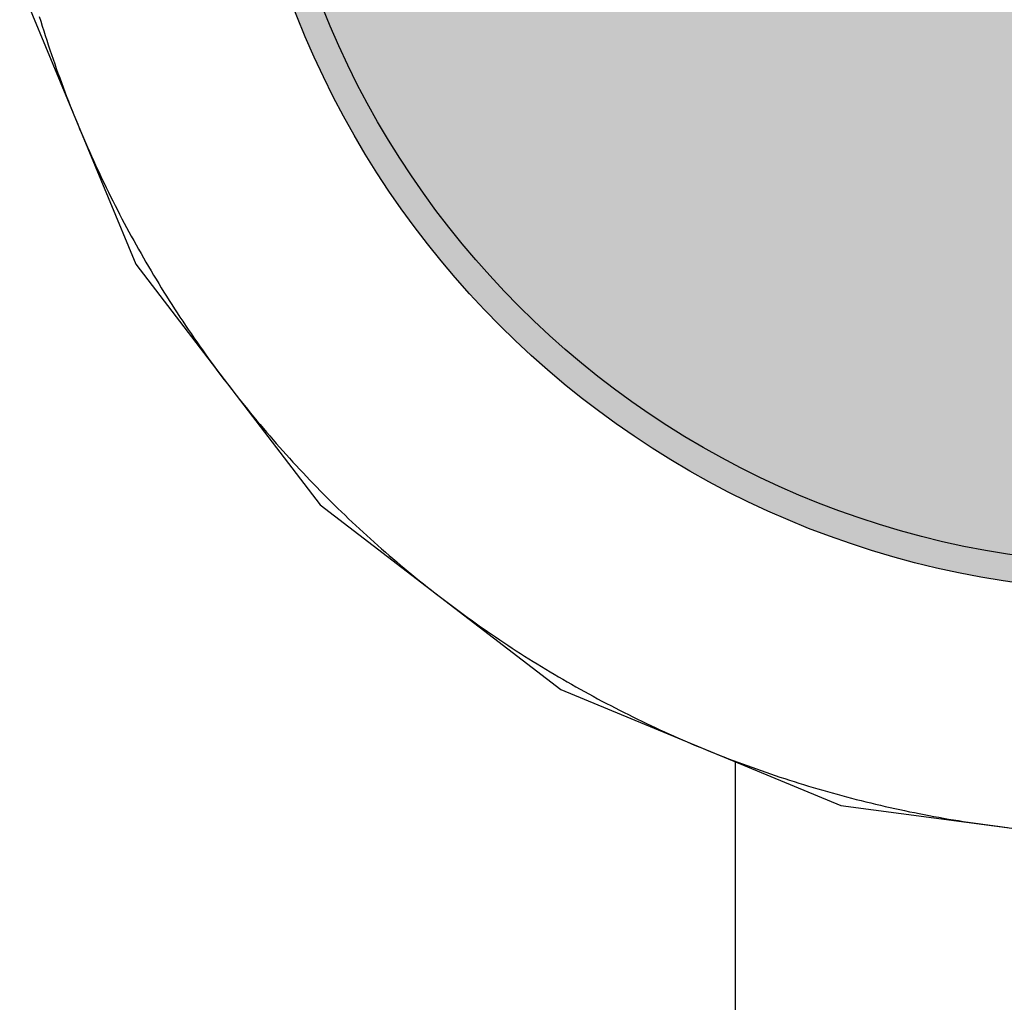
# Model space of a CAD drawing. Header units: millimetres. Extents: x -1.5 to 11.1, y -3 to 5.
# Tile 227 of 256: x 0.3586 to 0.3949, y 3.2163 to 3.2526. Entities that reach past the tile are written whole.
import ezdxf

# ---------------------------------------------------------------- set-up
doc = ezdxf.new("R2010")
doc.units = ezdxf.units.MM
doc.header["$MEASUREMENT"] = 0
for name, color, linetype, true_color in [('BottomLayer', 5, 'Continuous', 0x0000ff), ('BottomSolder', 6, 'Continuous', 0xff00ff), ('Metal_2', 7, 'Continuous', 0x7f0000), ('Metal_3', 7, 'Continuous', 0x3f7f00), ('TopLayer', 1, 'Continuous', 0xff0000), ('TopSolder', 7, 'Continuous', 0x7f007f)]:
    doc.layers.add(name, color=color, linetype=linetype, true_color=true_color)

# ---------------------------------------------------------------- blocks, each defined once
blk = doc.blocks.new('H______V_D____3_P___100MIL_6')
at = {"layer": 'BottomLayer', "true_color": 0x0000ff}
h = blk.add_hatch(color=5, dxfattribs=at)
edge = h.paths.add_edge_path(flags=0)
edge.add_arc((-0.05, 0), 0.0325, 0, 360)
at = {"layer": 'BottomSolder', "true_color": 0xff00ff}
h = blk.add_hatch(color=6, dxfattribs=at)
edge = h.paths.add_edge_path(flags=0)
edge.add_arc((-0.05, 0), 0.0335, 0, 360)
at = {"layer": 'Metal_2', "true_color": 0x7f0000}
h = blk.add_hatch(color=16, dxfattribs=at)
edge = h.paths.add_edge_path(flags=0)
edge.add_arc((-0.05, 0), 0.0325, 0, 360)
at = {"layer": 'Metal_3', "true_color": 0x3f7f00}
h = blk.add_hatch(color=76, dxfattribs=at)
edge = h.paths.add_edge_path(flags=0)
edge.add_arc((-0.05, 0), 0.0325, 0, 360)
at = {"layer": 'TopLayer', "true_color": 0xff0000}
h = blk.add_hatch(color=1, dxfattribs=at)
edge = h.paths.add_edge_path(flags=0)
edge.add_arc((-0.05, 0), 0.0325, 0, 360)
at = {"layer": 'TopSolder', "true_color": 0x7f007f}
h = blk.add_hatch(color=216, dxfattribs=at)
edge = h.paths.add_edge_path(flags=0)
edge.add_arc((-0.05, 0), 0.0335, 0, 360)
at = {"layer": 'BottomLayer', "color": 5, "true_color": 0x0000ff}
blk.add_circle((-0.05, 0), 0.0325, dxfattribs=at)
at = {"layer": 'BottomSolder', "color": 6, "true_color": 0xff00ff}
blk.add_circle((-0.05, 0), 0.0335, dxfattribs=at)
at = {"layer": 'Metal_2', "color": 16, "true_color": 0x7f0000}
blk.add_circle((-0.05, 0), 0.0325, dxfattribs=at)
at = {"layer": 'Metal_3', "color": 76, "true_color": 0x3f7f00}
blk.add_circle((-0.05, 0), 0.0325, dxfattribs=at)
at = {"layer": 'TopLayer', "color": 1, "true_color": 0xff0000}
blk.add_circle((-0.05, 0), 0.0325, dxfattribs=at)
at = {"layer": 'TopSolder', "color": 216, "true_color": 0x7f007f}
blk.add_circle((-0.05, 0), 0.0335, dxfattribs=at)

msp = doc.modelspace()

# ---------------------------------------------------------------- linework, layer by layer
at = {"layer": 'BottomLayer'}
for p, q in [((0.358594, 3.253905), (0.362876, 3.243567)), ((0.362876, 3.243567), (0.369689, 3.234689)), ((0.369689, 3.234689), (0.378567, 3.227876)), ((0.378567, 3.227876), (0.388905, 3.223594)), ((0.388905, 3.223594), (0.4, 3.222133))]:
    msp.add_line(p, q, dxfattribs=at)
at = {"layer": 'Metal_2'}
for p, q in [((0.359317, 3.252707), (0.35937, 3.252531)), ((0.35937, 3.252531), (0.359424, 3.252356)), ((0.359424, 3.252356), (0.359479, 3.252181)), ((0.359479, 3.252181), (0.359535, 3.252006)), ((0.359535, 3.252006), (0.359591, 3.251832)), ((0.359591, 3.251832), (0.359649, 3.251658)), ((0.359649, 3.251658), (0.359706, 3.251484)), ((0.359706, 3.251484), (0.359765, 3.25131)), ((0.359765, 3.25131), (0.359825, 3.251136)), ((0.359825, 3.251136), (0.359885, 3.250963)), ((0.359885, 3.250963), (0.359946, 3.25079)), ((0.359946, 3.25079), (0.360007, 3.250618)), ((0.360007, 3.250618), (0.36007, 3.250445)), ((0.36007, 3.250445), (0.360133, 3.250273)), ((0.360133, 3.250273), (0.360197, 3.250101)), ((0.360197, 3.250101), (0.360262, 3.249929)), ((0.360262, 3.249929), (0.360327, 3.249758)), ((0.360327, 3.249758), (0.360393, 3.249587)), ((0.360393, 3.249587), (0.36046, 3.249416)), ((0.36046, 3.249416), (0.360528, 3.249246)), ((0.360528, 3.249246), (0.360596, 3.249076)), ((0.360596, 3.249076), (0.360665, 3.248906)), ((0.360665, 3.248906), (0.360735, 3.248736)), ((0.360735, 3.248736), (0.360806, 3.248567)), ((0.360806, 3.248567), (0.360877, 3.248398)), ((0.360877, 3.248398), (0.360949, 3.248229)), ((0.360949, 3.248229), (0.361022, 3.248061)), ((0.361022, 3.248061), (0.361095, 3.247893)), ((0.361095, 3.247893), (0.361169, 3.247725)), ((0.361169, 3.247725), (0.361244, 3.247558)), ((0.361244, 3.247558), (0.36132, 3.24739)), ((0.36132, 3.24739), (0.361396, 3.247224)), ((0.361396, 3.247224), (0.361473, 3.247057)), ((0.361473, 3.247057), (0.361551, 3.246891)), ((0.361551, 3.246891), (0.361629, 3.246725)), ((0.361629, 3.246725), (0.361709, 3.24656)), ((0.361709, 3.24656), (0.361789, 3.246395)), ((0.361789, 3.246395), (0.361869, 3.24623)), ((0.361869, 3.24623), (0.361951, 3.246066)), ((0.361951, 3.246066), (0.362033, 3.245902)), ((0.362033, 3.245902), (0.362115, 3.245738)), ((0.362115, 3.245738), (0.362199, 3.245575)), ((0.362199, 3.245575), (0.362283, 3.245412)), ((0.362283, 3.245412), (0.362368, 3.245249)), ((0.362368, 3.245249), (0.362454, 3.245087)), ((0.362454, 3.245087), (0.36254, 3.244925)), ((0.36254, 3.244925), (0.362627, 3.244764)), ((0.362627, 3.244764), (0.362714, 3.244603)), ((0.362714, 3.244603), (0.362803, 3.244442)), ((0.362803, 3.244442), (0.362892, 3.244282)), ((0.362892, 3.244282), (0.362982, 3.244122)), ((0.362982, 3.244122), (0.363072, 3.243962)), ((0.363072, 3.243962), (0.363163, 3.243803)), ((0.363163, 3.243803), (0.363255, 3.243644)), ((0.363255, 3.243644), (0.363348, 3.243486)), ((0.363348, 3.243486), (0.363441, 3.243328)), ((0.363441, 3.243328), (0.363535, 3.24317)), ((0.363535, 3.24317), (0.363629, 3.243013)), ((0.363629, 3.243013), (0.363724, 3.242856)), ((0.363724, 3.242856), (0.36382, 3.2427)), ((0.36382, 3.2427), (0.363917, 3.242544)), ((0.363917, 3.242544), (0.364014, 3.242389)), ((0.364014, 3.242389), (0.364112, 3.242234)), ((0.364112, 3.242234), (0.364211, 3.242079)), ((0.364211, 3.242079), (0.36431, 3.241925)), ((0.36431, 3.241925), (0.36441, 3.241771)), ((0.36441, 3.241771), (0.36451, 3.241617)), ((0.36451, 3.241617), (0.364612, 3.241465)), ((0.364612, 3.241465), (0.364714, 3.241312)), ((0.364714, 3.241312), (0.364816, 3.24116)), ((0.364816, 3.24116), (0.364919, 3.241008)), ((0.364919, 3.241008), (0.365023, 3.240857)), ((0.365023, 3.240857), (0.365128, 3.240707)), ((0.365128, 3.240707), (0.365233, 3.240556)), ((0.365233, 3.240556), (0.365339, 3.240407)), ((0.365339, 3.240407), (0.365445, 3.240257)), ((0.365445, 3.240257), (0.365552, 3.240108)), ((0.365552, 3.240108), (0.36566, 3.23996)), ((0.36566, 3.23996), (0.365768, 3.239812)), ((0.365768, 3.239812), (0.365877, 3.239664)), ((0.365877, 3.239664), (0.365987, 3.239517)), ((0.365987, 3.239517), (0.366097, 3.239371)), ((0.366097, 3.239371), (0.366208, 3.239225)), ((0.366208, 3.239225), (0.36632, 3.239079)), ((0.36632, 3.239079), (0.366432, 3.238934)), ((0.366432, 3.238934), (0.366545, 3.23879)), ((0.366545, 3.23879), (0.366658, 3.238645)), ((0.366658, 3.238645), (0.366772, 3.238502)), ((0.366772, 3.238502), (0.366887, 3.238359)), ((0.366887, 3.238359), (0.367002, 3.238216)), ((0.367002, 3.238216), (0.367118, 3.238074)), ((0.367118, 3.238074), (0.367234, 3.237932)), ((0.367234, 3.237932), (0.367351, 3.237791)), ((0.367351, 3.237791), (0.367469, 3.23765)), ((0.367469, 3.23765), (0.367588, 3.23751)), ((0.367588, 3.23751), (0.367706, 3.237371)), ((0.367706, 3.237371), (0.367826, 3.237232)), ((0.367826, 3.237232), (0.367946, 3.237093)), ((0.367946, 3.237093), (0.368067, 3.236955)), ((0.368067, 3.236955), (0.368188, 3.236817)), ((0.368188, 3.236817), (0.36831, 3.23668)), ((0.36831, 3.23668), (0.368433, 3.236544)), ((0.368433, 3.236544), (0.368556, 3.236408)), ((0.368556, 3.236408), (0.368679, 3.236272)), ((0.368679, 3.236272), (0.368804, 3.236137)), ((0.368804, 3.236137), (0.368928, 3.236003)), ((0.368928, 3.236003), (0.369054, 3.235869)), ((0.369054, 3.235869), (0.36918, 3.235736)), ((0.36918, 3.235736), (0.369306, 3.235603)), ((0.369306, 3.235603), (0.369434, 3.235471)), ((0.369434, 3.235471), (0.369561, 3.23534)), ((0.369561, 3.23534), (0.36969, 3.235209)), ((0.36969, 3.235209), (0.369818, 3.235078)), ((0.369818, 3.235078), (0.369948, 3.234948)), ((0.369948, 3.234948), (0.370078, 3.234819)), ((0.370078, 3.234819), (0.370208, 3.23469)), ((0.370208, 3.23469), (0.370339, 3.234561)), ((0.370339, 3.234561), (0.370471, 3.234434)), ((0.370471, 3.234434), (0.370603, 3.234307)), ((0.370603, 3.234307), (0.370736, 3.23418)), ((0.370736, 3.23418), (0.370869, 3.234054)), ((0.370869, 3.234054), (0.371003, 3.233929)), ((0.371003, 3.233929), (0.371137, 3.233804)), ((0.371137, 3.233804), (0.371272, 3.23368)), ((0.371272, 3.23368), (0.371408, 3.233556)), ((0.371408, 3.233556), (0.371544, 3.233433)), ((0.371544, 3.233433), (0.37168, 3.23331)), ((0.37168, 3.23331), (0.371817, 3.233188)), ((0.371817, 3.233188), (0.371955, 3.233067)), ((0.371955, 3.233067), (0.372093, 3.232946)), ((0.372093, 3.232946), (0.372231, 3.232826)), ((0.372231, 3.232826), (0.37237, 3.232707)), ((0.37237, 3.232707), (0.37251, 3.232588)), ((0.37251, 3.232588), (0.37265, 3.232469)), ((0.37265, 3.232469), (0.372791, 3.232352)), ((0.372791, 3.232352), (0.372932, 3.232235)), ((0.372932, 3.232235), (0.373074, 3.232118)), ((0.373074, 3.232118), (0.373216, 3.232002)), ((0.373216, 3.232002), (0.373358, 3.231887)), ((0.373358, 3.231887), (0.373502, 3.231772)), ((0.373502, 3.231772), (0.373645, 3.231658)), ((0.373645, 3.231658), (0.373789, 3.231545)), ((0.373789, 3.231545), (0.373934, 3.231432)), ((0.373934, 3.231432), (0.374079, 3.23132)), ((0.374079, 3.23132), (0.374225, 3.231208)), ((0.374225, 3.231208), (0.374371, 3.231097)), ((0.374371, 3.231097), (0.374517, 3.230987)), ((0.374517, 3.230987), (0.374664, 3.230877)), ((0.374664, 3.230877), (0.374812, 3.230768)), ((0.374812, 3.230768), (0.37496, 3.23066)), ((0.37496, 3.23066), (0.375108, 3.230552)), ((0.375108, 3.230552), (0.375257, 3.230445)), ((0.375257, 3.230445), (0.375406, 3.230339)), ((0.375406, 3.230339), (0.375556, 3.230233)), ((0.375556, 3.230233), (0.375706, 3.230128)), ((0.375706, 3.230128), (0.375857, 3.230023)), ((0.375857, 3.230023), (0.376008, 3.229919)), ((0.376008, 3.229919), (0.37616, 3.229816)), ((0.37616, 3.229816), (0.376312, 3.229714)), ((0.376312, 3.229714), (0.376464, 3.229612)), ((0.376464, 3.229612), (0.376617, 3.22951)), ((0.376617, 3.22951), (0.376771, 3.22941)), ((0.376771, 3.22941), (0.376925, 3.22931)), ((0.376925, 3.22931), (0.377079, 3.229211)), ((0.377079, 3.229211), (0.377233, 3.229112)), ((0.377233, 3.229112), (0.377389, 3.229014)), ((0.377389, 3.229014), (0.377544, 3.228917)), ((0.377544, 3.228917), (0.3777, 3.22882)), ((0.3777, 3.22882), (0.377856, 3.228725)), ((0.377856, 3.228725), (0.378013, 3.228629)), ((0.378013, 3.228629), (0.37817, 3.228535)), ((0.37817, 3.228535), (0.378328, 3.228441)), ((0.378328, 3.228441), (0.378486, 3.228348)), ((0.378486, 3.228348), (0.378644, 3.228255)), ((0.378644, 3.228255), (0.378803, 3.228163)), ((0.378803, 3.228163), (0.378962, 3.228072)), ((0.378962, 3.228072), (0.379122, 3.227982)), ((0.379122, 3.227982), (0.379282, 3.227892)), ((0.379282, 3.227892), (0.379442, 3.227803)), ((0.379442, 3.227803), (0.379603, 3.227715)), ((0.379603, 3.227715), (0.379764, 3.227627)), ((0.379764, 3.227627), (0.379925, 3.22754)), ((0.379925, 3.22754), (0.380087, 3.227454)), ((0.380087, 3.227454), (0.380249, 3.227368)), ((0.380249, 3.227368), (0.380412, 3.227283)), ((0.380412, 3.227283), (0.380575, 3.227199)), ((0.380575, 3.227199), (0.380738, 3.227116)), ((0.380738, 3.227116), (0.380902, 3.227033)), ((0.380902, 3.227033), (0.381066, 3.226951)), ((0.381066, 3.226951), (0.38123, 3.226869)), ((0.38123, 3.226869), (0.381395, 3.226789)), ((0.381395, 3.226789), (0.38156, 3.226709)), ((0.38156, 3.226709), (0.381725, 3.22663)), ((0.381725, 3.22663), (0.381891, 3.226551)), ((0.381891, 3.226551), (0.382057, 3.226473)), ((0.382057, 3.226473), (0.382224, 3.226396)), ((0.382224, 3.226396), (0.38239, 3.22632)), ((0.38239, 3.22632), (0.382557, 3.226244)), ((0.382557, 3.226244), (0.382725, 3.226169)), ((0.382725, 3.226169), (0.382893, 3.226095)), ((0.382893, 3.226095), (0.383061, 3.226022)), ((0.383061, 3.226022), (0.383229, 3.225949)), ((0.383229, 3.225949), (0.383398, 3.225877)), ((0.383398, 3.225877), (0.383567, 3.225806)), ((0.383567, 3.225806), (0.383736, 3.225735)), ((0.383736, 3.225735), (0.383906, 3.225665)), ((0.383906, 3.225665), (0.384075, 3.225596)), ((0.384075, 3.225596), (0.384246, 3.225528)), ((0.384246, 3.225528), (0.384416, 3.22546)), ((0.384416, 3.22546), (0.384587, 3.225393)), ((0.384587, 3.225393), (0.384758, 3.225327)), ((0.384758, 3.225327), (0.384929, 3.225262)), ((0.384929, 3.225262), (0.385101, 3.225197)), ((0.385101, 3.225197), (0.385273, 3.225133)), ((0.385273, 3.225133), (0.385445, 3.22507)), ((0.385445, 3.22507), (0.385617, 3.225008)), ((0.385617, 3.225008), (0.38579, 3.224946)), ((0.38579, 3.224946), (0.385963, 3.224885)), ((0.385963, 3.224885), (0.386136, 3.224825)), ((0.386136, 3.224825), (0.38631, 3.224765)), ((0.38631, 3.224765), (0.386484, 3.224707)), ((0.386484, 3.224707), (0.386658, 3.224649)), ((0.386658, 3.224649), (0.386832, 3.224591)), ((0.386832, 3.224591), (0.387006, 3.224535)), ((0.387006, 3.224535), (0.387181, 3.224479)), ((0.387181, 3.224479), (0.387356, 3.224424)), ((0.387356, 3.224424), (0.387531, 3.22437)), ((0.387531, 3.22437), (0.387707, 3.224317)), ((0.387707, 3.224317), (0.387882, 3.224264)), ((0.387882, 3.224264), (0.388058, 3.224212)), ((0.388058, 3.224212), (0.388234, 3.224161)), ((0.388234, 3.224161), (0.388411, 3.224111)), ((0.388411, 3.224111), (0.388587, 3.224061)), ((0.388587, 3.224061), (0.388764, 3.224012)), ((0.388764, 3.224012), (0.388941, 3.223964)), ((0.388941, 3.223964), (0.389118, 3.223917)), ((0.389118, 3.223917), (0.389296, 3.22387)), ((0.389296, 3.22387), (0.389473, 3.223824)), ((0.389473, 3.223824), (0.389651, 3.223779)), ((0.389651, 3.223779), (0.389829, 3.223735)), ((0.389829, 3.223735), (0.390007, 3.223692)), ((0.390007, 3.223692), (0.390186, 3.223649)), ((0.390186, 3.223649), (0.390364, 3.223607)), ((0.390364, 3.223607), (0.390543, 3.223566)), ((0.390543, 3.223566), (0.390722, 3.223525)), ((0.390722, 3.223525), (0.390901, 3.223485)), ((0.390901, 3.223485), (0.39108, 3.223447)), ((0.39108, 3.223447), (0.391259, 3.223409)), ((0.391259, 3.223409), (0.391439, 3.223371)), ((0.391439, 3.223371), (0.391619, 3.223335)), ((0.391619, 3.223335), (0.391799, 3.223299)), ((0.391799, 3.223299), (0.391979, 3.223264)), ((0.391979, 3.223264), (0.392159, 3.22323)), ((0.392159, 3.22323), (0.392339, 3.223196)), ((0.392339, 3.223196), (0.39252, 3.223164)), ((0.39252, 3.223164), (0.3927, 3.223132)), ((0.3927, 3.223132), (0.392881, 3.223101)), ((0.392881, 3.223101), (0.393062, 3.22307)), ((0.393062, 3.22307), (0.393243, 3.223041)), ((0.393243, 3.223041), (0.393424, 3.223012)), ((0.393424, 3.223012), (0.393605, 3.222984)), ((0.393605, 3.222984), (0.393787, 3.222957)), ((0.393787, 3.222957), (0.393968, 3.22293)), ((0.393968, 3.22293), (0.39415, 3.222905)), ((0.39415, 3.222905), (0.394331, 3.22288)), ((0.394331, 3.22288), (0.394513, 3.222856)), ((0.394513, 3.222856), (0.394695, 3.222832)), ((0.394695, 3.222832), (0.394877, 3.22281)), ((0.394877, 3.22281), (0.395059, 3.222788))]:
    msp.add_line(p, q, dxfattribs=at)
at = {"layer": 'Metal_3'}
for p, q in [((0.359317, 3.252707), (0.35937, 3.252531)), ((0.35937, 3.252531), (0.359424, 3.252356)), ((0.359424, 3.252356), (0.359479, 3.252181)), ((0.359479, 3.252181), (0.359535, 3.252006)), ((0.359535, 3.252006), (0.359591, 3.251832)), ((0.359591, 3.251832), (0.359649, 3.251658)), ((0.359649, 3.251658), (0.359706, 3.251484)), ((0.359706, 3.251484), (0.359765, 3.25131)), ((0.359765, 3.25131), (0.359825, 3.251136)), ((0.359825, 3.251136), (0.359885, 3.250963)), ((0.359885, 3.250963), (0.359946, 3.25079)), ((0.359946, 3.25079), (0.360007, 3.250618)), ((0.360007, 3.250618), (0.36007, 3.250445)), ((0.36007, 3.250445), (0.360133, 3.250273)), ((0.360133, 3.250273), (0.360197, 3.250101)), ((0.360197, 3.250101), (0.360262, 3.249929)), ((0.360262, 3.249929), (0.360327, 3.249758)), ((0.360327, 3.249758), (0.360393, 3.249587)), ((0.360393, 3.249587), (0.36046, 3.249416)), ((0.36046, 3.249416), (0.360528, 3.249246)), ((0.360528, 3.249246), (0.360596, 3.249076)), ((0.360596, 3.249076), (0.360665, 3.248906)), ((0.360665, 3.248906), (0.360735, 3.248736)), ((0.360735, 3.248736), (0.360806, 3.248567)), ((0.360806, 3.248567), (0.360877, 3.248398)), ((0.360877, 3.248398), (0.360949, 3.248229)), ((0.360949, 3.248229), (0.361022, 3.248061)), ((0.361022, 3.248061), (0.361095, 3.247893)), ((0.361095, 3.247893), (0.361169, 3.247725)), ((0.361169, 3.247725), (0.361244, 3.247558)), ((0.361244, 3.247558), (0.36132, 3.24739)), ((0.36132, 3.24739), (0.361396, 3.247224)), ((0.361396, 3.247224), (0.361473, 3.247057)), ((0.361473, 3.247057), (0.361551, 3.246891)), ((0.361551, 3.246891), (0.361629, 3.246725)), ((0.361629, 3.246725), (0.361709, 3.24656)), ((0.361709, 3.24656), (0.361789, 3.246395)), ((0.361789, 3.246395), (0.361869, 3.24623)), ((0.361869, 3.24623), (0.361951, 3.246066)), ((0.361951, 3.246066), (0.362033, 3.245902)), ((0.362033, 3.245902), (0.362115, 3.245738)), ((0.362115, 3.245738), (0.362199, 3.245575)), ((0.362199, 3.245575), (0.362283, 3.245412)), ((0.362283, 3.245412), (0.362368, 3.245249)), ((0.362368, 3.245249), (0.362454, 3.245087)), ((0.362454, 3.245087), (0.36254, 3.244925)), ((0.36254, 3.244925), (0.362627, 3.244764)), ((0.362627, 3.244764), (0.362714, 3.244603)), ((0.362714, 3.244603), (0.362803, 3.244442)), ((0.362803, 3.244442), (0.362892, 3.244282)), ((0.362892, 3.244282), (0.362982, 3.244122)), ((0.362982, 3.244122), (0.363072, 3.243962)), ((0.363072, 3.243962), (0.363163, 3.243803)), ((0.363163, 3.243803), (0.363255, 3.243644)), ((0.363255, 3.243644), (0.363348, 3.243486)), ((0.363348, 3.243486), (0.363441, 3.243328)), ((0.363441, 3.243328), (0.363535, 3.24317)), ((0.363535, 3.24317), (0.363629, 3.243013)), ((0.363629, 3.243013), (0.363724, 3.242856)), ((0.363724, 3.242856), (0.36382, 3.2427)), ((0.36382, 3.2427), (0.363917, 3.242544)), ((0.363917, 3.242544), (0.364014, 3.242389)), ((0.364014, 3.242389), (0.364112, 3.242234)), ((0.364112, 3.242234), (0.364211, 3.242079)), ((0.364211, 3.242079), (0.36431, 3.241925)), ((0.36431, 3.241925), (0.36441, 3.241771)), ((0.36441, 3.241771), (0.36451, 3.241617)), ((0.36451, 3.241617), (0.364612, 3.241465)), ((0.364612, 3.241465), (0.364714, 3.241312)), ((0.364714, 3.241312), (0.364816, 3.24116)), ((0.364816, 3.24116), (0.364919, 3.241008)), ((0.364919, 3.241008), (0.365023, 3.240857)), ((0.365023, 3.240857), (0.365128, 3.240707)), ((0.365128, 3.240707), (0.365233, 3.240556)), ((0.365233, 3.240556), (0.365339, 3.240407)), ((0.365339, 3.240407), (0.365445, 3.240257)), ((0.365445, 3.240257), (0.365552, 3.240108)), ((0.365552, 3.240108), (0.36566, 3.23996)), ((0.36566, 3.23996), (0.365768, 3.239812)), ((0.365768, 3.239812), (0.365877, 3.239664)), ((0.365877, 3.239664), (0.365987, 3.239517)), ((0.365987, 3.239517), (0.366097, 3.239371)), ((0.366097, 3.239371), (0.366208, 3.239225)), ((0.366208, 3.239225), (0.36632, 3.239079)), ((0.36632, 3.239079), (0.366432, 3.238934)), ((0.366432, 3.238934), (0.366545, 3.23879)), ((0.366545, 3.23879), (0.366658, 3.238645)), ((0.366658, 3.238645), (0.366772, 3.238502)), ((0.366772, 3.238502), (0.366887, 3.238359)), ((0.366887, 3.238359), (0.367002, 3.238216)), ((0.367002, 3.238216), (0.367118, 3.238074)), ((0.367118, 3.238074), (0.367234, 3.237932)), ((0.367234, 3.237932), (0.367351, 3.237791)), ((0.367351, 3.237791), (0.367469, 3.23765)), ((0.367469, 3.23765), (0.367588, 3.23751)), ((0.367588, 3.23751), (0.367706, 3.237371)), ((0.367706, 3.237371), (0.367826, 3.237232)), ((0.367826, 3.237232), (0.367946, 3.237093)), ((0.367946, 3.237093), (0.368067, 3.236955)), ((0.368067, 3.236955), (0.368188, 3.236817)), ((0.368188, 3.236817), (0.36831, 3.23668)), ((0.36831, 3.23668), (0.368433, 3.236544)), ((0.368433, 3.236544), (0.368556, 3.236408)), ((0.368556, 3.236408), (0.368679, 3.236272)), ((0.368679, 3.236272), (0.368804, 3.236137)), ((0.368804, 3.236137), (0.368928, 3.236003)), ((0.368928, 3.236003), (0.369054, 3.235869)), ((0.369054, 3.235869), (0.36918, 3.235736)), ((0.36918, 3.235736), (0.369306, 3.235603)), ((0.369306, 3.235603), (0.369434, 3.235471)), ((0.369434, 3.235471), (0.369561, 3.23534)), ((0.369561, 3.23534), (0.36969, 3.235209)), ((0.36969, 3.235209), (0.369818, 3.235078)), ((0.369818, 3.235078), (0.369948, 3.234948)), ((0.369948, 3.234948), (0.370078, 3.234819)), ((0.370078, 3.234819), (0.370208, 3.23469)), ((0.370208, 3.23469), (0.370339, 3.234561)), ((0.370339, 3.234561), (0.370471, 3.234434)), ((0.370471, 3.234434), (0.370603, 3.234307)), ((0.370603, 3.234307), (0.370736, 3.23418)), ((0.370736, 3.23418), (0.370869, 3.234054)), ((0.370869, 3.234054), (0.371003, 3.233929)), ((0.371003, 3.233929), (0.371137, 3.233804)), ((0.371137, 3.233804), (0.371272, 3.23368)), ((0.371272, 3.23368), (0.371408, 3.233556)), ((0.371408, 3.233556), (0.371544, 3.233433)), ((0.371544, 3.233433), (0.37168, 3.23331)), ((0.37168, 3.23331), (0.371817, 3.233188)), ((0.371817, 3.233188), (0.371955, 3.233067)), ((0.371955, 3.233067), (0.372093, 3.232946)), ((0.372093, 3.232946), (0.372231, 3.232826)), ((0.372231, 3.232826), (0.37237, 3.232707)), ((0.37237, 3.232707), (0.37251, 3.232588)), ((0.37251, 3.232588), (0.37265, 3.232469)), ((0.37265, 3.232469), (0.372791, 3.232352)), ((0.372791, 3.232352), (0.372932, 3.232235)), ((0.372932, 3.232235), (0.373074, 3.232118)), ((0.373074, 3.232118), (0.373216, 3.232002)), ((0.373216, 3.232002), (0.373358, 3.231887)), ((0.373358, 3.231887), (0.373502, 3.231772)), ((0.373502, 3.231772), (0.373645, 3.231658)), ((0.373645, 3.231658), (0.373789, 3.231545)), ((0.373789, 3.231545), (0.373934, 3.231432)), ((0.373934, 3.231432), (0.374079, 3.23132)), ((0.374079, 3.23132), (0.374225, 3.231208)), ((0.374225, 3.231208), (0.374371, 3.231097)), ((0.374371, 3.231097), (0.374517, 3.230987)), ((0.374517, 3.230987), (0.374664, 3.230877)), ((0.374664, 3.230877), (0.374812, 3.230768)), ((0.374812, 3.230768), (0.37496, 3.23066)), ((0.37496, 3.23066), (0.375108, 3.230552)), ((0.375108, 3.230552), (0.375257, 3.230445)), ((0.375257, 3.230445), (0.375406, 3.230339)), ((0.375406, 3.230339), (0.375556, 3.230233)), ((0.375556, 3.230233), (0.375706, 3.230128)), ((0.375706, 3.230128), (0.375857, 3.230023)), ((0.375857, 3.230023), (0.376008, 3.229919)), ((0.376008, 3.229919), (0.37616, 3.229816)), ((0.37616, 3.229816), (0.376312, 3.229714)), ((0.376312, 3.229714), (0.376464, 3.229612)), ((0.376464, 3.229612), (0.376617, 3.22951)), ((0.376617, 3.22951), (0.376771, 3.22941)), ((0.376771, 3.22941), (0.376925, 3.22931)), ((0.376925, 3.22931), (0.377079, 3.229211)), ((0.377079, 3.229211), (0.377233, 3.229112)), ((0.377233, 3.229112), (0.377389, 3.229014)), ((0.377389, 3.229014), (0.377544, 3.228917)), ((0.377544, 3.228917), (0.3777, 3.22882)), ((0.3777, 3.22882), (0.377856, 3.228725)), ((0.377856, 3.228725), (0.378013, 3.228629)), ((0.378013, 3.228629), (0.37817, 3.228535)), ((0.37817, 3.228535), (0.378328, 3.228441)), ((0.378328, 3.228441), (0.378486, 3.228348)), ((0.378486, 3.228348), (0.378644, 3.228255)), ((0.378644, 3.228255), (0.378803, 3.228163)), ((0.378803, 3.228163), (0.378962, 3.228072)), ((0.378962, 3.228072), (0.379122, 3.227982)), ((0.379122, 3.227982), (0.379282, 3.227892)), ((0.379282, 3.227892), (0.379442, 3.227803)), ((0.379442, 3.227803), (0.379603, 3.227715)), ((0.379603, 3.227715), (0.379764, 3.227627)), ((0.379764, 3.227627), (0.379925, 3.22754)), ((0.379925, 3.22754), (0.380087, 3.227454)), ((0.380087, 3.227454), (0.380249, 3.227368)), ((0.380249, 3.227368), (0.380412, 3.227283)), ((0.380412, 3.227283), (0.380575, 3.227199)), ((0.380575, 3.227199), (0.380738, 3.227116)), ((0.380738, 3.227116), (0.380902, 3.227033)), ((0.380902, 3.227033), (0.381066, 3.226951)), ((0.381066, 3.226951), (0.38123, 3.226869)), ((0.38123, 3.226869), (0.381395, 3.226789)), ((0.381395, 3.226789), (0.38156, 3.226709)), ((0.38156, 3.226709), (0.381725, 3.22663)), ((0.381725, 3.22663), (0.381891, 3.226551)), ((0.381891, 3.226551), (0.382057, 3.226473)), ((0.382057, 3.226473), (0.382224, 3.226396)), ((0.382224, 3.226396), (0.38239, 3.22632)), ((0.38239, 3.22632), (0.382557, 3.226244)), ((0.382557, 3.226244), (0.382725, 3.226169)), ((0.382725, 3.226169), (0.382893, 3.226095)), ((0.382893, 3.226095), (0.383061, 3.226022)), ((0.383061, 3.226022), (0.383229, 3.225949)), ((0.383229, 3.225949), (0.383398, 3.225877)), ((0.383398, 3.225877), (0.383567, 3.225806)), ((0.383567, 3.225806), (0.383736, 3.225735)), ((0.383736, 3.225735), (0.383906, 3.225665)), ((0.383906, 3.225665), (0.384075, 3.225596)), ((0.384075, 3.225596), (0.384246, 3.225528)), ((0.384246, 3.225528), (0.384416, 3.22546)), ((0.384416, 3.22546), (0.384587, 3.225393)), ((0.384587, 3.225393), (0.384758, 3.225327)), ((0.384758, 3.225327), (0.384929, 3.225262)), ((0.384929, 3.225262), (0.385, 3.225235)), ((0.385, 3.225235), (0.385, 2.93211))]:
    msp.add_line(p, q, dxfattribs=at)
at = {"layer": 'TopLayer'}
for p, q in [((0.359317, 3.252707), (0.35937, 3.252531)), ((0.35937, 3.252531), (0.359424, 3.252356)), ((0.359424, 3.252356), (0.359479, 3.252181)), ((0.359479, 3.252181), (0.359535, 3.252006)), ((0.359535, 3.252006), (0.359591, 3.251832)), ((0.359591, 3.251832), (0.359649, 3.251658)), ((0.359649, 3.251658), (0.359706, 3.251484)), ((0.359706, 3.251484), (0.359765, 3.25131)), ((0.359765, 3.25131), (0.359825, 3.251136)), ((0.359825, 3.251136), (0.359885, 3.250963)), ((0.359885, 3.250963), (0.359946, 3.25079)), ((0.359946, 3.25079), (0.360007, 3.250618)), ((0.360007, 3.250618), (0.36007, 3.250445)), ((0.36007, 3.250445), (0.360133, 3.250273)), ((0.360133, 3.250273), (0.360197, 3.250101)), ((0.360197, 3.250101), (0.360262, 3.249929)), ((0.360262, 3.249929), (0.360327, 3.249758)), ((0.360327, 3.249758), (0.360393, 3.249587)), ((0.360393, 3.249587), (0.36046, 3.249416)), ((0.36046, 3.249416), (0.360528, 3.249246)), ((0.360528, 3.249246), (0.360596, 3.249076)), ((0.360596, 3.249076), (0.360665, 3.248906)), ((0.360665, 3.248906), (0.360735, 3.248736)), ((0.360735, 3.248736), (0.360806, 3.248567)), ((0.360806, 3.248567), (0.360877, 3.248398)), ((0.360877, 3.248398), (0.360949, 3.248229)), ((0.360949, 3.248229), (0.361022, 3.248061)), ((0.361022, 3.248061), (0.361095, 3.247893)), ((0.361095, 3.247893), (0.361169, 3.247725)), ((0.361169, 3.247725), (0.361244, 3.247558)), ((0.361244, 3.247558), (0.36132, 3.24739)), ((0.36132, 3.24739), (0.361396, 3.247224)), ((0.361396, 3.247224), (0.361473, 3.247057)), ((0.361473, 3.247057), (0.361551, 3.246891)), ((0.361551, 3.246891), (0.361629, 3.246725)), ((0.361629, 3.246725), (0.361709, 3.24656)), ((0.361709, 3.24656), (0.361789, 3.246395)), ((0.361789, 3.246395), (0.361869, 3.24623)), ((0.361869, 3.24623), (0.361951, 3.246066)), ((0.361951, 3.246066), (0.362033, 3.245902)), ((0.362033, 3.245902), (0.362115, 3.245738)), ((0.362115, 3.245738), (0.362199, 3.245575)), ((0.362199, 3.245575), (0.362283, 3.245412)), ((0.362283, 3.245412), (0.362368, 3.245249)), ((0.362368, 3.245249), (0.362454, 3.245087)), ((0.362454, 3.245087), (0.36254, 3.244925)), ((0.36254, 3.244925), (0.362627, 3.244764)), ((0.362627, 3.244764), (0.362714, 3.244603)), ((0.362714, 3.244603), (0.362803, 3.244442)), ((0.362803, 3.244442), (0.362892, 3.244282)), ((0.362892, 3.244282), (0.362982, 3.244122)), ((0.362982, 3.244122), (0.363072, 3.243962)), ((0.363072, 3.243962), (0.363163, 3.243803)), ((0.363163, 3.243803), (0.363255, 3.243644)), ((0.363255, 3.243644), (0.363348, 3.243486)), ((0.363348, 3.243486), (0.363441, 3.243328)), ((0.363441, 3.243328), (0.363535, 3.24317)), ((0.363535, 3.24317), (0.363629, 3.243013)), ((0.363629, 3.243013), (0.363724, 3.242856)), ((0.363724, 3.242856), (0.36382, 3.2427)), ((0.36382, 3.2427), (0.363917, 3.242544)), ((0.363917, 3.242544), (0.364014, 3.242389)), ((0.364014, 3.242389), (0.364112, 3.242234)), ((0.364112, 3.242234), (0.364211, 3.242079)), ((0.364211, 3.242079), (0.36431, 3.241925)), ((0.36431, 3.241925), (0.36441, 3.241771)), ((0.36441, 3.241771), (0.36451, 3.241617)), ((0.36451, 3.241617), (0.364612, 3.241465)), ((0.364612, 3.241465), (0.364714, 3.241312)), ((0.364714, 3.241312), (0.364816, 3.24116)), ((0.364816, 3.24116), (0.364919, 3.241008)), ((0.364919, 3.241008), (0.365023, 3.240857)), ((0.365023, 3.240857), (0.365128, 3.240707)), ((0.365128, 3.240707), (0.365233, 3.240556)), ((0.365233, 3.240556), (0.365339, 3.240407)), ((0.365339, 3.240407), (0.365445, 3.240257)), ((0.365445, 3.240257), (0.365552, 3.240108)), ((0.365552, 3.240108), (0.36566, 3.23996)), ((0.36566, 3.23996), (0.365768, 3.239812)), ((0.365768, 3.239812), (0.365877, 3.239664)), ((0.365877, 3.239664), (0.365987, 3.239517)), ((0.365987, 3.239517), (0.366097, 3.239371)), ((0.366097, 3.239371), (0.366208, 3.239225)), ((0.366208, 3.239225), (0.36632, 3.239079)), ((0.36632, 3.239079), (0.366432, 3.238934)), ((0.366432, 3.238934), (0.366545, 3.23879)), ((0.366545, 3.23879), (0.366658, 3.238645)), ((0.366658, 3.238645), (0.366772, 3.238502)), ((0.366772, 3.238502), (0.366887, 3.238359)), ((0.366887, 3.238359), (0.367002, 3.238216)), ((0.367002, 3.238216), (0.367118, 3.238074)), ((0.367118, 3.238074), (0.367234, 3.237932)), ((0.367234, 3.237932), (0.367351, 3.237791)), ((0.367351, 3.237791), (0.367469, 3.23765)), ((0.367469, 3.23765), (0.367588, 3.23751)), ((0.367588, 3.23751), (0.367706, 3.237371)), ((0.367706, 3.237371), (0.367826, 3.237232)), ((0.367826, 3.237232), (0.367946, 3.237093)), ((0.367946, 3.237093), (0.368067, 3.236955)), ((0.368067, 3.236955), (0.368188, 3.236817)), ((0.368188, 3.236817), (0.36831, 3.23668)), ((0.36831, 3.23668), (0.368433, 3.236544)), ((0.368433, 3.236544), (0.368556, 3.236408)), ((0.368556, 3.236408), (0.368679, 3.236272)), ((0.368679, 3.236272), (0.368804, 3.236137)), ((0.368804, 3.236137), (0.368928, 3.236003)), ((0.368928, 3.236003), (0.369054, 3.235869)), ((0.369054, 3.235869), (0.36918, 3.235736)), ((0.36918, 3.235736), (0.369306, 3.235603)), ((0.369306, 3.235603), (0.369434, 3.235471)), ((0.369434, 3.235471), (0.369561, 3.23534)), ((0.369561, 3.23534), (0.36969, 3.235209)), ((0.36969, 3.235209), (0.369818, 3.235078)), ((0.369818, 3.235078), (0.369948, 3.234948)), ((0.369948, 3.234948), (0.370078, 3.234819)), ((0.370078, 3.234819), (0.370208, 3.23469)), ((0.370208, 3.23469), (0.370339, 3.234561)), ((0.370339, 3.234561), (0.370471, 3.234434)), ((0.370471, 3.234434), (0.370603, 3.234307)), ((0.370603, 3.234307), (0.370736, 3.23418)), ((0.370736, 3.23418), (0.370869, 3.234054)), ((0.370869, 3.234054), (0.371003, 3.233929)), ((0.371003, 3.233929), (0.371137, 3.233804)), ((0.371137, 3.233804), (0.371272, 3.23368)), ((0.371272, 3.23368), (0.371408, 3.233556)), ((0.371408, 3.233556), (0.371544, 3.233433)), ((0.371544, 3.233433), (0.37168, 3.23331)), ((0.37168, 3.23331), (0.371817, 3.233188)), ((0.371817, 3.233188), (0.371955, 3.233067)), ((0.371955, 3.233067), (0.372093, 3.232946)), ((0.372093, 3.232946), (0.372231, 3.232826)), ((0.372231, 3.232826), (0.37237, 3.232707)), ((0.37237, 3.232707), (0.37251, 3.232588)), ((0.37251, 3.232588), (0.37265, 3.232469)), ((0.37265, 3.232469), (0.372791, 3.232352)), ((0.372791, 3.232352), (0.372932, 3.232235)), ((0.372932, 3.232235), (0.373074, 3.232118)), ((0.373074, 3.232118), (0.373216, 3.232002)), ((0.373216, 3.232002), (0.373358, 3.231887)), ((0.373358, 3.231887), (0.373502, 3.231772)), ((0.373502, 3.231772), (0.373645, 3.231658)), ((0.373645, 3.231658), (0.373789, 3.231545)), ((0.373789, 3.231545), (0.373934, 3.231432)), ((0.373934, 3.231432), (0.374079, 3.23132)), ((0.374079, 3.23132), (0.374225, 3.231208)), ((0.374225, 3.231208), (0.374371, 3.231097)), ((0.374371, 3.231097), (0.374517, 3.230987)), ((0.374517, 3.230987), (0.374664, 3.230877)), ((0.374664, 3.230877), (0.374812, 3.230768)), ((0.374812, 3.230768), (0.37496, 3.23066)), ((0.37496, 3.23066), (0.375108, 3.230552)), ((0.375108, 3.230552), (0.375257, 3.230445)), ((0.375257, 3.230445), (0.375406, 3.230339)), ((0.375406, 3.230339), (0.375556, 3.230233)), ((0.375556, 3.230233), (0.375706, 3.230128)), ((0.375706, 3.230128), (0.375857, 3.230023)), ((0.375857, 3.230023), (0.376008, 3.229919)), ((0.376008, 3.229919), (0.37616, 3.229816)), ((0.37616, 3.229816), (0.376312, 3.229714)), ((0.376312, 3.229714), (0.376464, 3.229612)), ((0.376464, 3.229612), (0.376617, 3.22951)), ((0.376617, 3.22951), (0.376771, 3.22941)), ((0.376771, 3.22941), (0.376925, 3.22931)), ((0.376925, 3.22931), (0.377079, 3.229211)), ((0.377079, 3.229211), (0.377233, 3.229112)), ((0.377233, 3.229112), (0.377389, 3.229014)), ((0.377389, 3.229014), (0.377544, 3.228917)), ((0.377544, 3.228917), (0.3777, 3.22882)), ((0.3777, 3.22882), (0.377856, 3.228725)), ((0.377856, 3.228725), (0.378013, 3.228629)), ((0.378013, 3.228629), (0.37817, 3.228535)), ((0.37817, 3.228535), (0.378328, 3.228441)), ((0.378328, 3.228441), (0.378486, 3.228348)), ((0.378486, 3.228348), (0.378644, 3.228255)), ((0.378644, 3.228255), (0.378803, 3.228163)), ((0.378803, 3.228163), (0.378962, 3.228072)), ((0.378962, 3.228072), (0.379122, 3.227982)), ((0.379122, 3.227982), (0.379282, 3.227892)), ((0.379282, 3.227892), (0.379442, 3.227803)), ((0.379442, 3.227803), (0.379603, 3.227715)), ((0.379603, 3.227715), (0.379764, 3.227627)), ((0.379764, 3.227627), (0.379925, 3.22754)), ((0.379925, 3.22754), (0.380087, 3.227454)), ((0.380087, 3.227454), (0.380249, 3.227368)), ((0.380249, 3.227368), (0.380412, 3.227283)), ((0.380412, 3.227283), (0.380575, 3.227199)), ((0.380575, 3.227199), (0.380738, 3.227116)), ((0.380738, 3.227116), (0.380902, 3.227033)), ((0.380902, 3.227033), (0.381066, 3.226951)), ((0.381066, 3.226951), (0.38123, 3.226869)), ((0.38123, 3.226869), (0.381395, 3.226789)), ((0.381395, 3.226789), (0.38156, 3.226709)), ((0.38156, 3.226709), (0.381725, 3.22663)), ((0.381725, 3.22663), (0.381891, 3.226551)), ((0.381891, 3.226551), (0.382057, 3.226473)), ((0.382057, 3.226473), (0.382224, 3.226396)), ((0.382224, 3.226396), (0.38239, 3.22632)), ((0.38239, 3.22632), (0.382557, 3.226244)), ((0.382557, 3.226244), (0.382725, 3.226169)), ((0.382725, 3.226169), (0.382893, 3.226095)), ((0.382893, 3.226095), (0.383061, 3.226022)), ((0.383061, 3.226022), (0.383229, 3.225949)), ((0.383229, 3.225949), (0.383398, 3.225877)), ((0.383398, 3.225877), (0.383567, 3.225806)), ((0.383567, 3.225806), (0.383736, 3.225735)), ((0.383736, 3.225735), (0.383906, 3.225665)), ((0.383906, 3.225665), (0.384075, 3.225596)), ((0.384075, 3.225596), (0.384246, 3.225528)), ((0.384246, 3.225528), (0.384416, 3.22546)), ((0.384416, 3.22546), (0.384587, 3.225393)), ((0.384587, 3.225393), (0.384758, 3.225327)), ((0.384758, 3.225327), (0.384929, 3.225262)), ((0.384929, 3.225262), (0.385101, 3.225197)), ((0.385101, 3.225197), (0.385273, 3.225133)), ((0.385273, 3.225133), (0.385445, 3.22507)), ((0.385445, 3.22507), (0.385617, 3.225008)), ((0.385617, 3.225008), (0.38579, 3.224946)), ((0.38579, 3.224946), (0.385963, 3.224885)), ((0.385963, 3.224885), (0.386136, 3.224825)), ((0.386136, 3.224825), (0.38631, 3.224765)), ((0.38631, 3.224765), (0.386484, 3.224707)), ((0.386484, 3.224707), (0.386658, 3.224649)), ((0.386658, 3.224649), (0.386832, 3.224591)), ((0.386832, 3.224591), (0.387006, 3.224535)), ((0.387006, 3.224535), (0.387181, 3.224479)), ((0.387181, 3.224479), (0.387356, 3.224424)), ((0.387356, 3.224424), (0.387531, 3.22437)), ((0.387531, 3.22437), (0.387707, 3.224317)), ((0.387707, 3.224317), (0.387882, 3.224264)), ((0.387882, 3.224264), (0.388058, 3.224212)), ((0.388058, 3.224212), (0.388234, 3.224161)), ((0.388234, 3.224161), (0.388411, 3.224111)), ((0.388411, 3.224111), (0.388587, 3.224061)), ((0.388587, 3.224061), (0.388764, 3.224012)), ((0.388764, 3.224012), (0.388941, 3.223964)), ((0.388941, 3.223964), (0.389118, 3.223917)), ((0.389118, 3.223917), (0.389296, 3.22387)), ((0.389296, 3.22387), (0.389473, 3.223824)), ((0.389473, 3.223824), (0.389651, 3.223779)), ((0.389651, 3.223779), (0.389829, 3.223735)), ((0.389829, 3.223735), (0.390007, 3.223692)), ((0.390007, 3.223692), (0.390186, 3.223649)), ((0.390186, 3.223649), (0.390364, 3.223607)), ((0.390364, 3.223607), (0.390543, 3.223566)), ((0.390543, 3.223566), (0.390722, 3.223525)), ((0.390722, 3.223525), (0.390901, 3.223485)), ((0.390901, 3.223485), (0.39108, 3.223447)), ((0.39108, 3.223447), (0.391259, 3.223409)), ((0.391259, 3.223409), (0.391439, 3.223371)), ((0.391439, 3.223371), (0.391619, 3.223335)), ((0.391619, 3.223335), (0.391799, 3.223299)), ((0.391799, 3.223299), (0.391979, 3.223264)), ((0.391979, 3.223264), (0.392159, 3.22323)), ((0.392159, 3.22323), (0.392339, 3.223196)), ((0.392339, 3.223196), (0.39252, 3.223164)), ((0.39252, 3.223164), (0.3927, 3.223132)), ((0.3927, 3.223132), (0.392881, 3.223101)), ((0.392881, 3.223101), (0.393062, 3.22307)), ((0.393062, 3.22307), (0.393243, 3.223041)), ((0.393243, 3.223041), (0.393424, 3.223012)), ((0.393424, 3.223012), (0.393605, 3.222984)), ((0.393605, 3.222984), (0.393787, 3.222957)), ((0.393787, 3.222957), (0.393968, 3.22293)), ((0.393968, 3.22293), (0.39415, 3.222905)), ((0.39415, 3.222905), (0.394331, 3.22288)), ((0.394331, 3.22288), (0.394513, 3.222856)), ((0.394513, 3.222856), (0.394695, 3.222832)), ((0.394695, 3.222832), (0.394877, 3.22281)), ((0.394877, 3.22281), (0.395059, 3.222788))]:
    msp.add_line(p, q, dxfattribs=at)

# ---------------------------------------------------------------- block references
at = {"rotation": 90}
msp.add_blockref('H______V_D____3_P___100MIL_6', (0.4, 3.315), dxfattribs=at)

doc.saveas('drawing.dxf')
